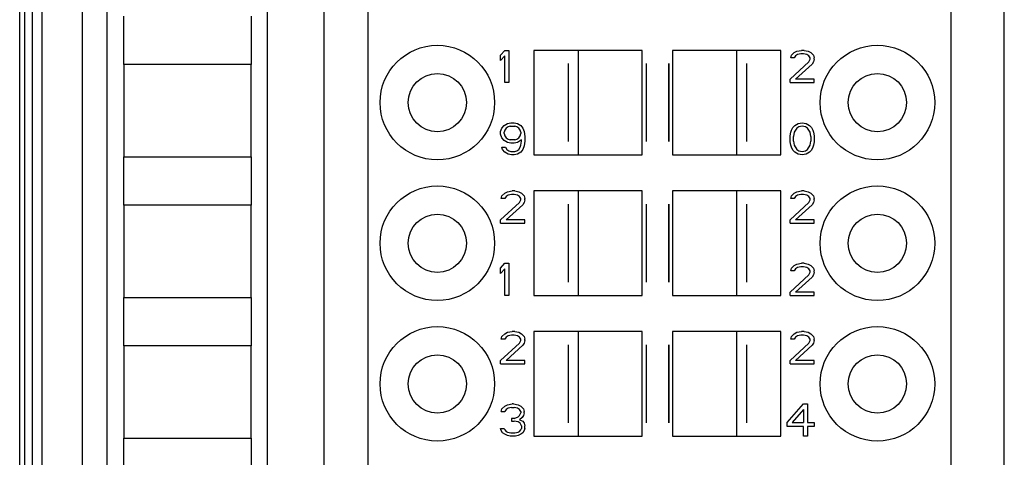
# Model space of a CAD drawing. Header units: millimetres. Extents: x 0 to 420, y 0 to 297.
# Tile 106 of 124: x 309 to 334, y 174 to 185. Entities that reach past the tile are written whole.
import ezdxf

# ---------------------------------------------------------------- set-up
doc = ezdxf.new("R2010")
doc.units = ezdxf.units.MM
doc.header["$LTSCALE"] = 23.1
doc.layers.get('0').update_dxf_attribs({"linetype": 'CONTINUOUS'})
doc.layers.add('INTFCLR_139', color=7, linetype='CONTINUOUS')

msp = doc.modelspace()

# ---------------------------------------------------------------- linework, layer by layer
at = {"color": 9, "linetype": 'CONTINUOUS'}
for p, q in [((310.8122, 229.77013), (310.8122, 140.00591)), ((333.75855, 140.00591), (333.75855, 229.77013)), ((309.81235, 228.77017), (309.81235, 141.00587))]:
    msp.add_line(p, q, dxfattribs=at)
at = {"color": 7, "linetype": 'CONTINUOUS'}
for p, q in [((309.37595, 228.88803), (309.37595, 140.88798)), ((309.56875, 228.88802), (309.56875, 140.88802)), ((309.5764, 140.88791), (309.5764, 228.88814)), ((309.25806, 141.00593), (309.25806, 228.77015)), ((311.42595, 219.4856), (311.42595, 150.09287)), ((315.42595, 150.12165), (315.42595, 219.45267)), ((316.82595, 216.48802), (316.82595, 153.48802)), ((317.92595, 153.48802), (317.92595, 216.48802)), ((332.42595, 216.48802), (332.42595, 153.48802)), ((311.84608, 184.18802), (311.84608, 185.38802)), ((315.02182, 185.38802), (315.02182, 184.18802)), ((321.22595, 184.41887), (321.32595, 184.53802)), ((321.32595, 184.53802), (321.42595, 184.53802)), ((321.42595, 184.53802), (321.42595, 183.73802)), ((324.75095, 184.53802), (322.05096, 184.53802)), ((322.05096, 184.53802), (322.05096, 181.93802)), ((323.15095, 184.53802), (323.15095, 181.93802)), ((324.75095, 181.93802), (324.75095, 184.53802)), ((328.20094, 184.53802), (325.50095, 184.53802)), ((325.50095, 184.53802), (325.50095, 181.93802)), ((327.10095, 181.93802), (327.10095, 184.53802)), ((328.20094, 181.93802), (328.20094, 184.53802)), ((328.52595, 184.48696), (328.59262, 184.521)), ((328.59262, 184.521), (328.70928, 184.53802)), ((328.77595, 184.53802), (328.70928, 184.53802)), ((328.77595, 184.53802), (328.87595, 184.521)), ((328.87595, 184.521), (328.94262, 184.48696)), ((321.22595, 184.2827), (321.22595, 184.41887)), ((321.32595, 184.40185), (321.22595, 184.2827)), ((321.32595, 183.73802), (321.32595, 184.40185)), ((328.42595, 183.82313), (328.89262, 184.24866)), ((328.44262, 184.35079), (328.45928, 184.41887)), ((328.52595, 184.35079), (328.44262, 184.35079)), ((328.45928, 184.41887), (328.52595, 184.48696)), ((328.55928, 184.40185), (328.52595, 184.35079)), ((328.60928, 184.4359), (328.55928, 184.40185)), ((328.69262, 184.45292), (328.60928, 184.4359)), ((328.75928, 184.45292), (328.69262, 184.45292)), ((328.84262, 184.4359), (328.75928, 184.45292)), ((328.89262, 184.40185), (328.84262, 184.4359)), ((328.92595, 184.35079), (328.89262, 184.40185)), ((328.89262, 184.24866), (328.92595, 184.31675)), ((328.92595, 184.31675), (328.92595, 184.35079)), ((328.94262, 184.48696), (329.00928, 184.41887)), ((329.00928, 184.24866), (328.97595, 184.1976)), ((329.00928, 184.41887), (329.02595, 184.35079)), ((329.02595, 184.31675), (329.00928, 184.24866)), ((329.02595, 184.31675), (329.02595, 184.35079)), ((315.02195, 184.18802), (311.84595, 184.18802)), ((311.84595, 184.18802), (311.84595, 181.88802)), ((315.02195, 181.88802), (315.02195, 184.18802)), ((328.97595, 184.1976), (328.55928, 183.82313)), ((328.42595, 183.73802), (328.42595, 183.82313)), ((329.02595, 183.82313), (328.55928, 183.82313)), ((329.02595, 183.73802), (329.02595, 183.82313)), ((321.42595, 183.73802), (321.32595, 183.73802)), ((328.42595, 183.73802), (329.02595, 183.73802)), ((321.22595, 182.51675), (321.25928, 182.60185)), ((321.25928, 182.60185), (321.30928, 182.66994)), ((321.30928, 182.66994), (321.39262, 182.721)), ((321.32595, 182.55079), (321.30928, 182.49973)), ((321.35928, 182.60185), (321.32595, 182.55079)), ((321.40928, 182.6359), (321.35928, 182.60185)), ((321.39262, 182.721), (321.47595, 182.73802)), ((321.45928, 182.65292), (321.40928, 182.6359)), ((321.45928, 182.65292), (321.57595, 182.65292)), ((321.47595, 182.73802), (321.55928, 182.73802)), ((321.55928, 182.73802), (321.64262, 182.721)), ((321.62595, 182.6359), (321.57595, 182.65292)), ((321.67595, 182.60185), (321.62595, 182.6359)), ((321.64262, 182.721), (321.72595, 182.66994)), ((321.70928, 182.55079), (321.67595, 182.60185)), ((321.72595, 182.49973), (321.70928, 182.55079)), ((321.72595, 182.66994), (321.77595, 182.60185)), ((321.77595, 182.60185), (321.80928, 182.51675)), ((328.44262, 182.49973), (328.45928, 182.55079)), ((328.45928, 182.55079), (328.49262, 182.61887)), ((328.49262, 182.61887), (328.54262, 182.66994)), ((328.59262, 182.60185), (328.52595, 182.49973)), ((328.54262, 182.66994), (328.62595, 182.721)), ((328.64262, 182.6359), (328.59262, 182.60185)), ((328.62595, 182.721), (328.72595, 182.73802)), ((328.72595, 182.65292), (328.64262, 182.6359)), ((328.72595, 182.73802), (328.82595, 182.721)), ((328.80928, 182.6359), (328.72595, 182.65292)), ((328.85928, 182.60185), (328.80928, 182.6359)), ((328.82595, 182.721), (328.90928, 182.66994)), ((328.92595, 182.49973), (328.85928, 182.60185)), ((328.90928, 182.66994), (328.95928, 182.61887)), ((328.95928, 182.61887), (328.99262, 182.55079)), ((328.99262, 182.55079), (329.00928, 182.49973)), ((321.22595, 182.44866), (321.22595, 182.51675)), ((321.25928, 182.36356), (321.22595, 182.44866)), ((321.30928, 182.29547), (321.25928, 182.36356)), ((321.30928, 182.46568), (321.30928, 182.49973)), ((321.30928, 182.46568), (321.32595, 182.41462)), ((321.39262, 182.24441), (321.30928, 182.29547)), ((321.32595, 182.41462), (321.35928, 182.36356)), ((321.35928, 182.36356), (321.40928, 182.32951)), ((321.40928, 182.32951), (321.45928, 182.31249)), ((321.57595, 182.31249), (321.45928, 182.31249)), ((321.57595, 182.31249), (321.62595, 182.32951)), ((321.62595, 182.32951), (321.67595, 182.36356)), ((321.74262, 182.31249), (321.64262, 182.24441)), ((321.67595, 182.36356), (321.70928, 182.41462)), ((321.70928, 182.41462), (321.72595, 182.46568)), ((321.72595, 182.49973), (321.72595, 182.46568)), ((321.74262, 182.27845), (321.74262, 182.31249)), ((321.80928, 182.51675), (321.82595, 182.3976)), ((321.82595, 182.3976), (321.82595, 182.27845)), ((328.42595, 182.41462), (328.44262, 182.49973)), ((328.42595, 182.26143), (328.42595, 182.41462)), ((328.52595, 182.49973), (328.50928, 182.3976)), ((328.50928, 182.27845), (328.50928, 182.3976)), ((328.94262, 182.3976), (328.92595, 182.49973)), ((328.94262, 182.3976), (328.94262, 182.27845)), ((329.00928, 182.49973), (329.02595, 182.41462)), ((329.02595, 182.41462), (329.02595, 182.26143)), ((321.25928, 182.12526), (321.34262, 182.12526)), ((321.27595, 182.07419), (321.25928, 182.12526)), ((321.32595, 182.00611), (321.27595, 182.07419)), ((321.34262, 182.12526), (321.37595, 182.07419)), ((321.37595, 182.07419), (321.42595, 182.04015)), ((321.47595, 182.22739), (321.39262, 182.24441)), ((321.42595, 182.04015), (321.47595, 182.02313)), ((321.55928, 182.22739), (321.47595, 182.22739)), ((321.64262, 182.24441), (321.55928, 182.22739)), ((321.57595, 182.02313), (321.62595, 182.04015)), ((321.62595, 182.04015), (321.67595, 182.07419)), ((321.67595, 182.07419), (321.70928, 182.12526)), ((321.70928, 182.12526), (321.72595, 182.17632)), ((321.72595, 182.17632), (321.74262, 182.27845)), ((321.77595, 182.07419), (321.72595, 182.00611)), ((321.80928, 182.1593), (321.77595, 182.07419)), ((321.82595, 182.27845), (321.80928, 182.1593)), ((328.44262, 182.17632), (328.42595, 182.26143)), ((328.45928, 182.12526), (328.44262, 182.17632)), ((328.49262, 182.05717), (328.45928, 182.12526)), ((328.54262, 182.00611), (328.49262, 182.05717)), ((328.50928, 182.27845), (328.52595, 182.17632)), ((328.52595, 182.17632), (328.59262, 182.07419)), ((328.59262, 182.07419), (328.64262, 182.04015)), ((328.64262, 182.04015), (328.72595, 182.02313)), ((328.72595, 182.02313), (328.80928, 182.04015)), ((328.80928, 182.04015), (328.85928, 182.07419)), ((328.85928, 182.07419), (328.92595, 182.17632)), ((328.95928, 182.05717), (328.90928, 182.00611)), ((328.92595, 182.17632), (328.94262, 182.27845)), ((328.99262, 182.12526), (328.95928, 182.05717)), ((329.00928, 182.17632), (328.99262, 182.12526)), ((329.02595, 182.26143), (329.00928, 182.17632)), ((311.84595, 181.88802), (315.02195, 181.88802)), ((311.84608, 180.68802), (311.84608, 181.88802)), ((315.02182, 181.88802), (315.02182, 180.68802)), ((321.40928, 181.95505), (321.32595, 182.00611)), ((321.49262, 181.93802), (321.40928, 181.95505)), ((321.47595, 182.02313), (321.57595, 182.02313)), ((321.55928, 181.93802), (321.49262, 181.93802)), ((321.64262, 181.95505), (321.55928, 181.93802)), ((321.72595, 182.00611), (321.64262, 181.95505)), ((322.05096, 181.93802), (324.75095, 181.93802)), ((325.50095, 181.93802), (328.20094, 181.93802)), ((328.62595, 181.95505), (328.54262, 182.00611)), ((328.72595, 181.93802), (328.62595, 181.95505)), ((328.82595, 181.95505), (328.72595, 181.93802)), ((328.90928, 182.00611), (328.82595, 181.95505)), ((321.24262, 180.85079), (321.25928, 180.91887)), ((321.32595, 180.85079), (321.24262, 180.85079)), ((321.25928, 180.91887), (321.32595, 180.98696)), ((321.32595, 180.98696), (321.39262, 181.021)), ((321.35928, 180.90185), (321.32595, 180.85079)), ((321.40928, 180.9359), (321.35928, 180.90185)), ((321.39262, 181.021), (321.50928, 181.03802)), ((321.49262, 180.95292), (321.40928, 180.9359)), ((321.55928, 180.95292), (321.49262, 180.95292)), ((321.57595, 181.03802), (321.50928, 181.03802)), ((321.64262, 180.9359), (321.55928, 180.95292)), ((321.57595, 181.03802), (321.67595, 181.021)), ((321.69262, 180.90185), (321.64262, 180.9359)), ((321.67595, 181.021), (321.74262, 180.98696)), ((321.72595, 180.85079), (321.69262, 180.90185)), ((321.69262, 180.74866), (321.72595, 180.81675)), ((321.72595, 180.81675), (321.72595, 180.85079)), ((321.74262, 180.98696), (321.80928, 180.91887)), ((321.80928, 180.91887), (321.82595, 180.85079)), ((321.82595, 180.81675), (321.80928, 180.74866)), ((321.82595, 180.81675), (321.82595, 180.85079)), ((324.75095, 181.03802), (322.05096, 181.03802)), ((322.05096, 181.03802), (322.05096, 178.43802)), ((323.15095, 181.03802), (323.15095, 178.43802)), ((324.75095, 178.43802), (324.75095, 181.03802)), ((328.20094, 181.03802), (325.50095, 181.03802)), ((325.50095, 181.03802), (325.50095, 178.43802)), ((327.10095, 178.43802), (327.10095, 181.03802)), ((328.20094, 178.43802), (328.20094, 181.03802)), ((328.44262, 180.85079), (328.45928, 180.91887)), ((328.52595, 180.85079), (328.44262, 180.85079)), ((328.45928, 180.91887), (328.52595, 180.98696)), ((328.52595, 180.98696), (328.59262, 181.021)), ((328.55928, 180.90185), (328.52595, 180.85079)), ((328.60928, 180.9359), (328.55928, 180.90185)), ((328.59262, 181.021), (328.70928, 181.03802)), ((328.69262, 180.95292), (328.60928, 180.9359)), ((328.75928, 180.95292), (328.69262, 180.95292)), ((328.77595, 181.03802), (328.70928, 181.03802)), ((328.84262, 180.9359), (328.75928, 180.95292)), ((328.77595, 181.03802), (328.87595, 181.021)), ((328.89262, 180.90185), (328.84262, 180.9359)), ((328.87595, 181.021), (328.94262, 180.98696)), ((328.92595, 180.85079), (328.89262, 180.90185)), ((328.89262, 180.74866), (328.92595, 180.81675)), ((328.92595, 180.81675), (328.92595, 180.85079)), ((328.94262, 180.98696), (329.00928, 180.91887)), ((329.00928, 180.91887), (329.02595, 180.85079)), ((329.02595, 180.81675), (329.00928, 180.74866)), ((329.02595, 180.81675), (329.02595, 180.85079)), ((315.02195, 180.68802), (311.84595, 180.68802)), ((311.84595, 180.68802), (311.84595, 178.38802)), ((315.02195, 178.38802), (315.02195, 180.68802)), ((321.22595, 180.32313), (321.69262, 180.74866)), ((321.77595, 180.6976), (321.35928, 180.32313)), ((321.80928, 180.74866), (321.77595, 180.6976)), ((328.42595, 180.32313), (328.89262, 180.74866)), ((328.97595, 180.6976), (328.55928, 180.32313)), ((329.00928, 180.74866), (328.97595, 180.6976)), ((321.22595, 180.23802), (321.22595, 180.32313)), ((321.22595, 180.23802), (321.82595, 180.23802)), ((321.82595, 180.32313), (321.35928, 180.32313)), ((321.82595, 180.23802), (321.82595, 180.32313)), ((328.42595, 180.23802), (328.42595, 180.32313)), ((328.42595, 180.23802), (329.02595, 180.23802)), ((329.02595, 180.32313), (328.55928, 180.32313)), ((329.02595, 180.23802), (329.02595, 180.32313)), ((321.22595, 179.11887), (321.32595, 179.23802)), ((321.22595, 178.9827), (321.22595, 179.11887)), ((321.32595, 179.10185), (321.22595, 178.9827)), ((321.32595, 179.23802), (321.42595, 179.23802)), ((321.32595, 178.43802), (321.32595, 179.10185)), ((321.42595, 179.23802), (321.42595, 178.43802)), ((328.44262, 179.05079), (328.45928, 179.11887)), ((328.45928, 179.11887), (328.52595, 179.18696)), ((328.52595, 179.18696), (328.59262, 179.221)), ((328.55928, 179.10185), (328.52595, 179.05079)), ((328.60928, 179.1359), (328.55928, 179.10185)), ((328.59262, 179.221), (328.70928, 179.23802)), ((328.69262, 179.15292), (328.60928, 179.1359)), ((328.75928, 179.15292), (328.69262, 179.15292)), ((328.77595, 179.23802), (328.70928, 179.23802)), ((328.84262, 179.1359), (328.75928, 179.15292)), ((328.77595, 179.23802), (328.87595, 179.221)), ((328.89262, 179.10185), (328.84262, 179.1359)), ((328.87595, 179.221), (328.94262, 179.18696)), ((328.92595, 179.05079), (328.89262, 179.10185)), ((328.94262, 179.18696), (329.00928, 179.11887)), ((329.00928, 179.11887), (329.02595, 179.05079)), ((328.42595, 178.52313), (328.89262, 178.94866)), ((328.52595, 179.05079), (328.44262, 179.05079)), ((328.97595, 178.8976), (328.55928, 178.52313)), ((328.89262, 178.94866), (328.92595, 179.01675)), ((328.92595, 179.01675), (328.92595, 179.05079)), ((329.00928, 178.94866), (328.97595, 178.8976)), ((329.02595, 179.01675), (329.00928, 178.94866)), ((329.02595, 179.01675), (329.02595, 179.05079)), ((311.84595, 178.38802), (315.02195, 178.38802)), ((311.84608, 177.18802), (311.84608, 178.38802)), ((315.02182, 178.38802), (315.02182, 177.18802)), ((321.42595, 178.43802), (321.32595, 178.43802)), ((322.05096, 178.43802), (324.75095, 178.43802)), ((325.50095, 178.43802), (328.20094, 178.43802)), ((328.42595, 178.43802), (328.42595, 178.52313)), ((328.42595, 178.43802), (329.02595, 178.43802)), ((329.02595, 178.52313), (328.55928, 178.52313)), ((329.02595, 178.43802), (329.02595, 178.52313)), ((321.24262, 177.35079), (321.25928, 177.41887)), ((321.25928, 177.41887), (321.32595, 177.48696)), ((321.32595, 177.48696), (321.39262, 177.521)), ((321.35928, 177.40185), (321.32595, 177.35079)), ((321.40928, 177.4359), (321.35928, 177.40185)), ((321.39262, 177.521), (321.50928, 177.53802)), ((321.49262, 177.45292), (321.40928, 177.4359)), ((321.55928, 177.45292), (321.49262, 177.45292)), ((321.57595, 177.53802), (321.50928, 177.53802)), ((321.64262, 177.4359), (321.55928, 177.45292)), ((321.57595, 177.53802), (321.67595, 177.521)), ((321.69262, 177.40185), (321.64262, 177.4359)), ((321.67595, 177.521), (321.74262, 177.48696)), ((321.72595, 177.35079), (321.69262, 177.40185)), ((321.74262, 177.48696), (321.80928, 177.41887)), ((321.80928, 177.41887), (321.82595, 177.35079)), ((324.75095, 177.53802), (322.05096, 177.53802)), ((322.05096, 177.53802), (322.05096, 174.93802)), ((323.15095, 177.53802), (323.15095, 174.93802)), ((324.75095, 174.93802), (324.75095, 177.53802)), ((328.20094, 177.53802), (325.50095, 177.53802)), ((325.50095, 177.53802), (325.50095, 174.93802)), ((327.10095, 174.93802), (327.10095, 177.53802)), ((328.20094, 174.93802), (328.20094, 177.53802)), ((328.44262, 177.35079), (328.45928, 177.41887)), ((328.45928, 177.41887), (328.52595, 177.48696)), ((328.52595, 177.48696), (328.59262, 177.521)), ((328.55928, 177.40185), (328.52595, 177.35079)), ((328.60928, 177.4359), (328.55928, 177.40185)), ((328.59262, 177.521), (328.70928, 177.53802)), ((328.69262, 177.45292), (328.60928, 177.4359)), ((328.75928, 177.45292), (328.69262, 177.45292)), ((328.77595, 177.53802), (328.70928, 177.53802)), ((328.84262, 177.4359), (328.75928, 177.45292)), ((328.77595, 177.53802), (328.87595, 177.521)), ((328.89262, 177.40185), (328.84262, 177.4359)), ((328.87595, 177.521), (328.94262, 177.48696)), ((328.92595, 177.35079), (328.89262, 177.40185)), ((328.94262, 177.48696), (329.00928, 177.41887)), ((329.00928, 177.41887), (329.02595, 177.35079)), ((315.02195, 177.18802), (311.84595, 177.18802)), ((311.84595, 177.18802), (311.84595, 174.88802)), ((315.02195, 174.88802), (315.02195, 177.18802)), ((321.22595, 176.82313), (321.69262, 177.24866)), ((321.32595, 177.35079), (321.24262, 177.35079)), ((321.77595, 177.1976), (321.35928, 176.82313)), ((321.69262, 177.24866), (321.72595, 177.31675)), ((321.72595, 177.31675), (321.72595, 177.35079)), ((321.80928, 177.24866), (321.77595, 177.1976)), ((321.82595, 177.31675), (321.80928, 177.24866)), ((321.82595, 177.31675), (321.82595, 177.35079)), ((328.42595, 176.82313), (328.89262, 177.24866)), ((328.52595, 177.35079), (328.44262, 177.35079)), ((328.97595, 177.1976), (328.55928, 176.82313)), ((328.89262, 177.24866), (328.92595, 177.31675)), ((328.92595, 177.31675), (328.92595, 177.35079)), ((329.00928, 177.24866), (328.97595, 177.1976)), ((329.02595, 177.31675), (329.00928, 177.24866)), ((329.02595, 177.31675), (329.02595, 177.35079)), ((321.22595, 176.73802), (321.22595, 176.82313)), ((321.22595, 176.73802), (321.82595, 176.73802)), ((321.82595, 176.82313), (321.35928, 176.82313)), ((321.82595, 176.73802), (321.82595, 176.82313)), ((328.42595, 176.73802), (328.42595, 176.82313)), ((328.42595, 176.73802), (329.02595, 176.73802)), ((329.02595, 176.82313), (328.55928, 176.82313)), ((329.02595, 176.73802), (329.02595, 176.82313)), ((321.25928, 175.61887), (321.32595, 175.68696)), ((321.32595, 175.68696), (321.39262, 175.721)), ((321.39262, 175.721), (321.50928, 175.73802)), ((321.54262, 175.73802), (321.50928, 175.73802)), ((321.54262, 175.73802), (321.65928, 175.721)), ((321.65928, 175.721), (321.72595, 175.68696)), ((321.72595, 175.68696), (321.79262, 175.61887)), ((328.35928, 175.27845), (328.75928, 175.73802)), ((328.75928, 175.73802), (328.85928, 175.73802)), ((328.85928, 175.73802), (328.85928, 175.27845)), ((321.24262, 175.55079), (321.25928, 175.61887)), ((321.24262, 175.55079), (321.32595, 175.55079)), ((321.35928, 175.60185), (321.32595, 175.55079)), ((321.40928, 175.6359), (321.35928, 175.60185)), ((321.49262, 175.65292), (321.40928, 175.6359)), ((321.49262, 175.65292), (321.55928, 175.65292)), ((321.64262, 175.6359), (321.55928, 175.65292)), ((321.69262, 175.60185), (321.64262, 175.6359)), ((321.65928, 175.41462), (321.69262, 175.44866)), ((321.72595, 175.55079), (321.69262, 175.60185)), ((321.69262, 175.44866), (321.72595, 175.51675)), ((321.72595, 175.55079), (321.72595, 175.51675)), ((321.79262, 175.44866), (321.75928, 175.3976)), ((321.79262, 175.61887), (321.80928, 175.55079)), ((321.80928, 175.51675), (321.79262, 175.44866)), ((321.80928, 175.51675), (321.80928, 175.55079)), ((328.75928, 175.60185), (328.47595, 175.27845)), ((328.75928, 175.60185), (328.75928, 175.27845)), ((321.55928, 175.38058), (321.49262, 175.38058)), ((321.49262, 175.38058), (321.49262, 175.31249)), ((321.49262, 175.31249), (321.55928, 175.31249)), ((321.55928, 175.38058), (321.65928, 175.41462)), ((321.65928, 175.29547), (321.55928, 175.31249)), ((321.70928, 175.26143), (321.65928, 175.29547)), ((321.75928, 175.3976), (321.69262, 175.34653)), ((321.69262, 175.34653), (321.77595, 175.31249)), ((321.74262, 175.19334), (321.70928, 175.26143)), ((321.74262, 175.19334), (321.74262, 175.12526)), ((321.77595, 175.31249), (321.80928, 175.26143)), ((321.80928, 175.26143), (321.82595, 175.19334)), ((321.82595, 175.12526), (321.82595, 175.19334)), ((328.35928, 175.17632), (328.35928, 175.27845)), ((328.47595, 175.27845), (328.75928, 175.27845)), ((328.85928, 175.27845), (329.02595, 175.27845)), ((329.02595, 175.27845), (329.02595, 175.17632)), ((321.22595, 175.12526), (321.30928, 175.12526)), ((321.24262, 175.07419), (321.22595, 175.12526)), ((321.27595, 175.02313), (321.24262, 175.07419)), ((321.32595, 174.98909), (321.27595, 175.02313)), ((321.30928, 175.12526), (321.32595, 175.09122)), ((321.32595, 175.09122), (321.35928, 175.05717)), ((321.39262, 174.95505), (321.32595, 174.98909)), ((321.35928, 175.05717), (321.39262, 175.04015)), ((321.39262, 175.04015), (321.47595, 175.02313)), ((321.45928, 174.93802), (321.39262, 174.95505)), ((321.59262, 174.93802), (321.45928, 174.93802)), ((321.47595, 175.02313), (321.57595, 175.02313)), ((321.57595, 175.02313), (321.65928, 175.04015)), ((321.65928, 174.95505), (321.59262, 174.93802)), ((321.65928, 175.04015), (321.69262, 175.05717)), ((321.72595, 174.98909), (321.65928, 174.95505)), ((321.69262, 175.05717), (321.72595, 175.09122)), ((321.72595, 175.09122), (321.74262, 175.12526)), ((321.77595, 175.02313), (321.72595, 174.98909)), ((321.80928, 175.07419), (321.77595, 175.02313)), ((321.82595, 175.12526), (321.80928, 175.07419)), ((322.05096, 174.93802), (324.75095, 174.93802)), ((325.50095, 174.93802), (328.20094, 174.93802)), ((328.75928, 175.17632), (328.35928, 175.17632)), ((328.75928, 174.93802), (328.75928, 175.17632)), ((328.85928, 174.93802), (328.75928, 174.93802)), ((329.02595, 175.17632), (328.85928, 175.17632)), ((328.85928, 175.17632), (328.85928, 174.93802)), ((311.84595, 174.88802), (315.02195, 174.88802)), ((311.84608, 173.68802), (311.84608, 174.88802)), ((315.02182, 174.88802), (315.02182, 173.68802))]:
    msp.add_line(p, q, dxfattribs=at)
for centre, radius in [((319.65095, 183.23802), 1.425), ((330.60095, 183.23802), 1.425), ((319.65095, 183.23802), 0.725), ((330.60095, 183.23802), 0.725), ((319.65095, 179.73802), 1.425), ((330.60095, 179.73802), 1.425), ((319.65095, 179.73802), 0.725), ((330.60095, 179.73802), 0.725), ((319.65095, 176.23802), 1.425), ((330.60095, 176.23802), 1.425), ((319.65095, 176.23802), 0.725), ((330.60095, 176.23802), 0.725)]:
    msp.add_circle(centre, radius, dxfattribs=at)
at = {"layer": 'INTFCLR_139', "color": 7, "linetype": 'CONTINUOUS'}
for p, q in [((322.90595, 184.20764), (322.90595, 182.26841)), ((322.90695, 184.20645), (322.90695, 182.2696)), ((324.84495, 184.20645), (324.84495, 182.2696)), ((324.84595, 184.20764), (324.84595, 182.26841)), ((325.40595, 184.20764), (325.40595, 182.26841)), ((325.40695, 184.20645), (325.40695, 182.2696)), ((327.34495, 184.20645), (327.34495, 182.2696)), ((327.34595, 184.20764), (327.34595, 182.26841)), ((322.90595, 180.70764), (322.90595, 178.76841)), ((322.90695, 180.70645), (322.90695, 178.7696)), ((324.84495, 180.70645), (324.84495, 178.7696)), ((324.84595, 180.70764), (324.84595, 178.76841)), ((325.40595, 180.70764), (325.40595, 178.76841)), ((325.40695, 180.70645), (325.40695, 178.7696)), ((327.34495, 180.70645), (327.34495, 178.7696)), ((327.34595, 180.70764), (327.34595, 178.76841)), ((322.90595, 177.20764), (322.90595, 175.26841)), ((322.90695, 177.20645), (322.90695, 175.2696)), ((324.84495, 177.20645), (324.84495, 175.2696)), ((324.84595, 177.20764), (324.84595, 175.26841)), ((325.40595, 177.20764), (325.40595, 175.26841)), ((325.40695, 177.20645), (325.40695, 175.2696)), ((327.34495, 177.20645), (327.34495, 175.2696)), ((327.34595, 177.20764), (327.34595, 175.26841))]:
    msp.add_line(p, q, dxfattribs=at)

doc.saveas('drawing.dxf')
